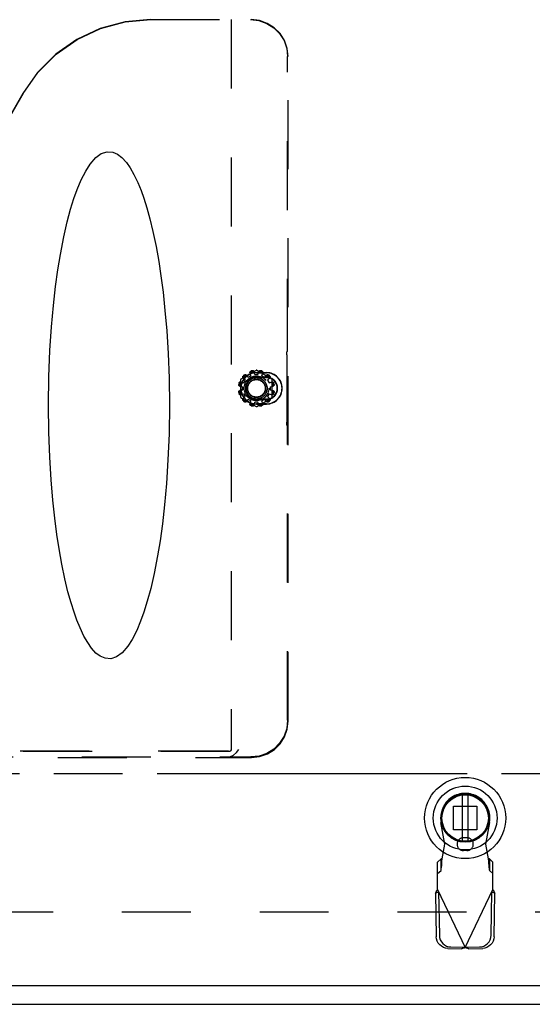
# Model space of a CAD drawing. Extents: x 0 to 170, y 0 to 110.
# Tile 4 of 7: x 47 to 54, y 25 to 38. Entities that reach past the tile are written whole.
import ezdxf

# ---------------------------------------------------------------- set-up
doc = ezdxf.new("R2010")
doc.units = 0
doc.header["$LTSCALE"] = 9.35
doc.header["$MEASUREMENT"] = 0
doc.linetypes.add('HIDDEN', pattern=[0.2, 0.1, -0.1])
doc.linetypes.add('PHANTOM', pattern=[0.8, 0.45, -0.05, 0.1, -0.05, 0.1, -0.05])
doc.layers.get('0').update_dxf_attribs({"linetype": 'CONTINUOUS'})
doc.layers.add('AVAILABLE_DOOR_SPACE', color=7, linetype='CONTINUOUS')
doc.layers.add('DEFAULT_2', color=8, linetype='HIDDEN')

msp = doc.modelspace()

# ---------------------------------------------------------------- linework, layer by layer
at = {"color": 8, "linetype": 'HIDDEN'}
for p, q in [((50.354, 33.379), (50.374, 33.414)), ((50.414, 33.455), (50.449, 33.475)), ((50.505, 33.49), (50.545, 33.49)), ((50.6, 33.475), (50.635, 33.455)), ((50.676, 33.414), (50.696, 33.379)), ((50.339, 33.284), (50.339, 33.324)), ((50.711, 33.324), (50.711, 33.284)), ((50.374, 33.193), (50.354, 33.228)), ((50.449, 33.133), (50.414, 33.153)), ((50.635, 33.153), (50.6, 33.133)), ((50.696, 33.228), (50.676, 33.193)), ((50.545, 33.118), (50.505, 33.118))]:
    msp.add_line(p, q, dxfattribs=at)
at = {"color": 7, "linetype": 'CONTINUOUS'}
msp.add_line((53.189, 27.872), (53.142, 27.851), dxfattribs=at)
at = {"color": 6, "linetype": 'CONTINUOUS'}
for p, q in [((53.319, 27.788), (53.319, 27.163)), ((53.398, 27.163), (53.398, 27.788))]:
    msp.add_line(p, q, dxfattribs=at)
at = {"color": 3, "linetype": 'CONTINUOUS'}
for p, q in [((71.171, 25.2), (35.546, 25.2)), ((35.532, 24.95), (71.406, 24.95))]:
    msp.add_line(p, q, dxfattribs=at)
at = {"color": 7, "linetype": 'CONTINUOUS'}
for radius in [0.551, 0.433, 0.329, 0.317]:
    msp.add_circle((53.358, 27.476), radius, dxfattribs=at)
at = {"color": 6, "linetype": 'CONTINUOUS'}
msp.add_circle((53.358, 27.476), 0.315, dxfattribs=at)
at = {"layer": 'AVAILABLE_DOOR_SPACE', "color": 4, "linetype": 'PHANTOM'}
msp.add_line((68.344, 28.075), (37.094, 28.075), dxfattribs=at)
at = {"layer": 'DEFAULT_2', "color": 8, "linetype": 'HIDDEN'}
for p, q in [((49.089, 38.304), (50.453, 38.304)), ((50.182, 38.304), (50.182, 28.414)), ((50.948, 33.852), (50.948, 37.804)), ((50.955, 28.795), (50.955, 37.804)), ((47.355, 37.303), (46.2, 35.304)), ((47.358, 37.303), (46.203, 35.302)), ((50.941, 33.805), (50.945, 33.807)), ((50.937, 33.76), (50.937, 32.847)), ((50.52, 33.548), (50.315, 33.43)), ((50.505, 33.49), (50.494, 33.532)), ((50.734, 33.43), (50.53, 33.548)), ((50.545, 33.49), (50.556, 33.532)), ((50.31, 33.422), (50.31, 33.186)), ((50.312, 33.391), (50.354, 33.379)), ((50.343, 33.445), (50.374, 33.414)), ((50.414, 33.455), (50.384, 33.486)), ((50.449, 33.475), (50.438, 33.517)), ((50.662, 33.516), (50.525, 33.516)), ((50.525, 33.514), (50.662, 33.514)), ((50.525, 33.454), (50.662, 33.454)), ((50.525, 33.449), (50.662, 33.449)), ((50.6, 33.475), (50.612, 33.517)), ((50.635, 33.455), (50.666, 33.486)), ((50.676, 33.414), (50.707, 33.445)), ((50.696, 33.379), (50.738, 33.391)), ((50.739, 33.186), (50.739, 33.422)), ((50.297, 33.335), (50.339, 33.324)), ((50.297, 33.273), (50.339, 33.284)), ((50.711, 33.324), (50.753, 33.335)), ((50.711, 33.284), (50.753, 33.273)), ((50.312, 33.216), (50.354, 33.228)), ((50.315, 33.177), (50.52, 33.059)), ((50.343, 33.163), (50.374, 33.193)), ((50.384, 33.122), (50.414, 33.153)), ((50.438, 33.09), (50.449, 33.133)), ((50.662, 33.158), (50.525, 33.158)), ((50.662, 33.154), (50.525, 33.154)), ((50.53, 33.059), (50.734, 33.177)), ((50.612, 33.09), (50.6, 33.133)), ((50.635, 33.153), (50.666, 33.122)), ((50.676, 33.193), (50.707, 33.163)), ((50.696, 33.228), (50.738, 33.216)), ((50.494, 33.075), (50.505, 33.118)), ((50.662, 33.094), (50.525, 33.094)), ((50.525, 33.091), (50.662, 33.091)), ((50.556, 33.075), (50.545, 33.118)), ((50.941, 32.802), (50.945, 32.801)), ((50.948, 28.802), (50.948, 32.756)), ((50.163, 28.377), (38.774, 28.377)), ((50.125, 28.383), (38.812, 28.383)), ((38.479, 28.297), (50.457, 28.297)), ((38.807, 28.304), (50.13, 28.304)), ((50.13, 28.304), (50.45, 28.304)), ((53.199, 27.635), (53.518, 27.635)), ((53.199, 27.316), (53.199, 27.635)), ((53.518, 27.635), (53.518, 27.316)), ((53.083, 27.121), (53.029, 27.416)), ((53.688, 27.416), (53.634, 27.121)), ((53.518, 27.316), (53.199, 27.316)), ((53.045, 26.924), (53.083, 27.121)), ((53.382, 27.208), (53.335, 27.208)), ((53.634, 27.121), (53.672, 26.924)), ((53.382, 27.035), (53.335, 27.035)), ((53.03, 26.921), (52.984, 26.879)), ((52.984, 26.505), (52.984, 26.879)), ((53.03, 26.765), (53.03, 26.921)), ((53.732, 26.879), (53.686, 26.921)), ((53.686, 26.921), (53.686, 26.765)), ((53.732, 26.505), (53.732, 26.879)), ((52.984, 26.724), (53.03, 26.765)), ((53.686, 26.765), (53.732, 26.724)), ((52.956, 26.457), (52.998, 26.477)), ((52.956, 26.457), (52.966, 25.867)), ((52.984, 26.505), (53.358, 25.718)), ((52.998, 26.477), (53.008, 25.886)), ((53.358, 25.718), (53.732, 26.505)), ((53.709, 25.886), (53.719, 26.477)), ((53.719, 26.477), (53.76, 26.457)), ((53.75, 25.867), (53.76, 26.457)), ((70.204, 26.2), (36.734, 26.2)), ((53.121, 25.708), (53.314, 25.704)), ((53.162, 25.728), (53.355, 25.724)), ((53.355, 25.724), (53.314, 25.704)), ((53.361, 25.724), (53.554, 25.728)), ((53.403, 25.704), (53.361, 25.724)), ((53.403, 25.704), (53.596, 25.708))]:
    msp.add_line(p, q, dxfattribs=at)
for points in [[(49.089, 38.304), (48.741, 38.273), (48.404, 38.183), (48.087, 38.035), (47.801, 37.835), (47.555, 37.589), (47.355, 37.303)], [(47.358, 37.303), (47.558, 37.589), (47.805, 37.835), (48.09, 38.035), (48.407, 38.183), (48.744, 38.273), (49.092, 38.304)], [(50.446, 38.304), (50.558, 38.291), (50.665, 38.254), (50.76, 38.194), (50.839, 38.115), (50.899, 38.02), (50.936, 37.915), (50.948, 37.804)], [(50.955, 37.804), (50.943, 37.915), (50.906, 38.02), (50.846, 38.115), (50.767, 38.194), (50.672, 38.254), (50.565, 38.291), (50.453, 38.304)], [(47.703, 33.075), (47.708, 33.461), (47.722, 33.815), (47.743, 34.137), (47.769, 34.426), (47.798, 34.684), (47.83, 34.912), (47.863, 35.119), (47.909, 35.357), (47.956, 35.56), (48.002, 35.733), (48.048, 35.879), (48.092, 36.002), (48.146, 36.13), (48.208, 36.25), (48.266, 36.342), (48.345, 36.433), (48.419, 36.487), (48.499, 36.513), (48.576, 36.507), (48.641, 36.479), (48.699, 36.435), (48.761, 36.367), (48.812, 36.294), (48.862, 36.206), (48.916, 36.094), (48.959, 35.989), (48.997, 35.881), (49.037, 35.754), (49.078, 35.605), (49.12, 35.432), (49.162, 35.229), (49.199, 35.023), (49.228, 34.828), (49.257, 34.608), (49.283, 34.361), (49.307, 34.085), (49.326, 33.778), (49.338, 33.441), (49.343, 33.075)], [(50.937, 33.76), (50.937, 33.777), (50.938, 33.791), (50.939, 33.801), (50.941, 33.805)], [(50.945, 33.807), (50.946, 33.811), (50.947, 33.82), (50.948, 33.835), (50.948, 33.852)], [(50.438, 33.517), (50.437, 33.52), (50.437, 33.524), (50.439, 33.528), (50.441, 33.531), (50.444, 33.534), (50.448, 33.537), (50.452, 33.539)], [(50.44, 33.519), (50.439, 33.516), (50.439, 33.513), (50.44, 33.51)], [(50.44, 33.519), (50.44, 33.521), (50.441, 33.523), (50.442, 33.525), (50.443, 33.526), (50.444, 33.528), (50.445, 33.53), (50.447, 33.532), (50.45, 33.533), (50.453, 33.535)], [(50.471, 33.544), (50.475, 33.544), (50.479, 33.544), (50.484, 33.543), (50.487, 33.541), (50.49, 33.538), (50.492, 33.535), (50.494, 33.532)], [(50.472, 33.54), (50.475, 33.54), (50.478, 33.54), (50.48, 33.539), (50.483, 33.539), (50.485, 33.538), (50.486, 33.537), (50.488, 33.535), (50.489, 33.534), (50.491, 33.532)], [(50.496, 33.525), (50.495, 33.527), (50.493, 33.53), (50.491, 33.532)], [(50.559, 33.532), (50.557, 33.53), (50.555, 33.527), (50.554, 33.525)], [(50.556, 33.532), (50.557, 33.535), (50.559, 33.538), (50.563, 33.541), (50.566, 33.543), (50.57, 33.544), (50.575, 33.544), (50.579, 33.544)], [(50.559, 33.532), (50.56, 33.534), (50.562, 33.535), (50.563, 33.537), (50.565, 33.538), (50.567, 33.539), (50.569, 33.539), (50.572, 33.54), (50.575, 33.54), (50.578, 33.54)], [(50.597, 33.535), (50.6, 33.533), (50.602, 33.532), (50.604, 33.53), (50.606, 33.528), (50.607, 33.526), (50.608, 33.525), (50.609, 33.523), (50.609, 33.521), (50.61, 33.519)], [(50.598, 33.539), (50.602, 33.537), (50.606, 33.534), (50.609, 33.531), (50.611, 33.528), (50.612, 33.524), (50.613, 33.52), (50.612, 33.517)], [(50.61, 33.51), (50.611, 33.513), (50.611, 33.516), (50.61, 33.519)], [(50.29, 33.377), (50.292, 33.381), (50.294, 33.384), (50.297, 33.387), (50.3, 33.39), (50.304, 33.391), (50.308, 33.391), (50.312, 33.391)], [(50.294, 33.376), (50.295, 33.379), (50.297, 33.381), (50.298, 33.383), (50.3, 33.385), (50.302, 33.386), (50.304, 33.387), (50.306, 33.388), (50.308, 33.388), (50.31, 33.389)], [(50.319, 33.389), (50.316, 33.389), (50.313, 33.389), (50.31, 33.389)], [(50.343, 33.445), (50.34, 33.447), (50.339, 33.451), (50.338, 33.455), (50.338, 33.459), (50.339, 33.463), (50.341, 33.467), (50.344, 33.471)], [(50.344, 33.447), (50.343, 33.449), (50.343, 33.451), (50.342, 33.453), (50.342, 33.456), (50.342, 33.458), (50.343, 33.46), (50.344, 33.463), (50.345, 33.465), (50.347, 33.468)], [(50.344, 33.447), (50.345, 33.444), (50.346, 33.442), (50.348, 33.439)], [(50.358, 33.484), (50.361, 33.487), (50.365, 33.489), (50.369, 33.49), (50.374, 33.49), (50.377, 33.49), (50.381, 33.488), (50.384, 33.486)], [(50.361, 33.482), (50.363, 33.484), (50.366, 33.485), (50.368, 33.486), (50.371, 33.486), (50.373, 33.486), (50.375, 33.486), (50.377, 33.486), (50.379, 33.485), (50.381, 33.485)], [(50.389, 33.481), (50.387, 33.482), (50.384, 33.484), (50.381, 33.485)], [(50.669, 33.485), (50.666, 33.484), (50.663, 33.482), (50.661, 33.481)], [(50.666, 33.486), (50.669, 33.488), (50.672, 33.49), (50.676, 33.49), (50.68, 33.49), (50.684, 33.489), (50.688, 33.487), (50.692, 33.484)], [(50.669, 33.485), (50.671, 33.485), (50.673, 33.486), (50.675, 33.486), (50.677, 33.486), (50.679, 33.486), (50.681, 33.486), (50.684, 33.485), (50.686, 33.484), (50.689, 33.482)], [(50.702, 33.439), (50.704, 33.442), (50.705, 33.444), (50.706, 33.447)], [(50.703, 33.468), (50.705, 33.465), (50.706, 33.462), (50.707, 33.46), (50.707, 33.458), (50.707, 33.456), (50.707, 33.453), (50.707, 33.451), (50.707, 33.449), (50.706, 33.447)], [(50.706, 33.471), (50.708, 33.467), (50.71, 33.463), (50.711, 33.459), (50.711, 33.455), (50.711, 33.451), (50.709, 33.447), (50.707, 33.445)], [(50.74, 33.389), (50.737, 33.389), (50.734, 33.389), (50.731, 33.389)], [(50.738, 33.391), (50.742, 33.391), (50.745, 33.391), (50.749, 33.39), (50.753, 33.387), (50.756, 33.384), (50.758, 33.381), (50.76, 33.377)], [(50.74, 33.389), (50.742, 33.388), (50.744, 33.388), (50.746, 33.387), (50.748, 33.386), (50.749, 33.385), (50.751, 33.383), (50.753, 33.381), (50.755, 33.379), (50.756, 33.376)], [(50.297, 33.335), (50.293, 33.336), (50.29, 33.338), (50.288, 33.341), (50.286, 33.345), (50.285, 33.349), (50.284, 33.353), (50.285, 33.358)], [(50.285, 33.249), (50.284, 33.254), (50.285, 33.258), (50.286, 33.262), (50.288, 33.266), (50.29, 33.269), (50.293, 33.271), (50.297, 33.273)], [(50.296, 33.338), (50.295, 33.339), (50.293, 33.34), (50.292, 33.342), (50.291, 33.344), (50.29, 33.346), (50.289, 33.348), (50.288, 33.351), (50.288, 33.354), (50.289, 33.357)], [(50.289, 33.25), (50.288, 33.254), (50.288, 33.257), (50.289, 33.259), (50.29, 33.261), (50.291, 33.263), (50.292, 33.265), (50.293, 33.267), (50.295, 33.268), (50.296, 33.27)], [(50.296, 33.338), (50.298, 33.335), (50.301, 33.334), (50.304, 33.333)], [(50.304, 33.274), (50.301, 33.273), (50.298, 33.272), (50.296, 33.27)], [(50.746, 33.333), (50.749, 33.334), (50.751, 33.335), (50.754, 33.338)], [(50.754, 33.27), (50.751, 33.272), (50.749, 33.273), (50.746, 33.274)], [(50.765, 33.358), (50.765, 33.353), (50.765, 33.349), (50.764, 33.345), (50.762, 33.341), (50.76, 33.338), (50.756, 33.336), (50.753, 33.335)], [(50.753, 33.273), (50.756, 33.271), (50.76, 33.269), (50.762, 33.266), (50.764, 33.262), (50.765, 33.258), (50.765, 33.254), (50.765, 33.249)], [(50.761, 33.357), (50.761, 33.354), (50.761, 33.351), (50.761, 33.348), (50.76, 33.346), (50.759, 33.344), (50.758, 33.342), (50.756, 33.34), (50.755, 33.339), (50.754, 33.338)], [(50.754, 33.27), (50.755, 33.268), (50.756, 33.267), (50.758, 33.265), (50.759, 33.263), (50.76, 33.261), (50.761, 33.259), (50.761, 33.257), (50.761, 33.254), (50.761, 33.25)], [(50.312, 33.216), (50.308, 33.216), (50.304, 33.216), (50.3, 33.218), (50.297, 33.22), (50.294, 33.223), (50.292, 33.227), (50.29, 33.231)], [(50.31, 33.219), (50.308, 33.219), (50.306, 33.22), (50.304, 33.221), (50.302, 33.222), (50.3, 33.223), (50.298, 33.224), (50.297, 33.226), (50.295, 33.229), (50.294, 33.232)], [(50.31, 33.219), (50.313, 33.218), (50.316, 33.218), (50.319, 33.218)], [(50.344, 33.137), (50.341, 33.14), (50.339, 33.144), (50.338, 33.148), (50.338, 33.152), (50.339, 33.156), (50.34, 33.16), (50.343, 33.163)], [(50.347, 33.14), (50.345, 33.142), (50.344, 33.145), (50.343, 33.147), (50.342, 33.15), (50.342, 33.152), (50.342, 33.154), (50.343, 33.156), (50.343, 33.158), (50.344, 33.16)], [(50.348, 33.168), (50.346, 33.166), (50.345, 33.163), (50.344, 33.16)], [(50.384, 33.122), (50.381, 33.119), (50.377, 33.118), (50.374, 33.117), (50.369, 33.117), (50.365, 33.118), (50.361, 33.12), (50.358, 33.123)], [(50.381, 33.123), (50.379, 33.122), (50.377, 33.121), (50.375, 33.121), (50.373, 33.121), (50.371, 33.121), (50.368, 33.122), (50.366, 33.122), (50.363, 33.124), (50.361, 33.126)], [(50.381, 33.123), (50.384, 33.123), (50.387, 33.125), (50.389, 33.127)], [(50.661, 33.127), (50.663, 33.125), (50.666, 33.123), (50.669, 33.123)], [(50.692, 33.123), (50.688, 33.12), (50.684, 33.118), (50.68, 33.117), (50.676, 33.117), (50.672, 33.118), (50.669, 33.119), (50.666, 33.122)], [(50.689, 33.126), (50.686, 33.124), (50.684, 33.122), (50.681, 33.122), (50.679, 33.121), (50.677, 33.121), (50.675, 33.121), (50.673, 33.121), (50.671, 33.122), (50.669, 33.123)], [(50.706, 33.16), (50.705, 33.163), (50.704, 33.166), (50.702, 33.168)], [(50.706, 33.16), (50.707, 33.158), (50.707, 33.156), (50.707, 33.154), (50.707, 33.152), (50.707, 33.15), (50.707, 33.147), (50.706, 33.145), (50.705, 33.142), (50.703, 33.14)], [(50.707, 33.163), (50.709, 33.16), (50.711, 33.156), (50.711, 33.152), (50.711, 33.148), (50.71, 33.144), (50.708, 33.14), (50.706, 33.137)], [(50.731, 33.218), (50.734, 33.218), (50.737, 33.218), (50.74, 33.219)], [(50.76, 33.231), (50.758, 33.227), (50.756, 33.223), (50.753, 33.22), (50.749, 33.218), (50.745, 33.216), (50.742, 33.216), (50.738, 33.216)], [(50.756, 33.232), (50.755, 33.229), (50.753, 33.226), (50.751, 33.224), (50.749, 33.223), (50.748, 33.222), (50.746, 33.221), (50.744, 33.22), (50.742, 33.219), (50.74, 33.219)], [(49.343, 33.075), (49.338, 32.688), (49.324, 32.334), (49.303, 32.012), (49.277, 31.723), (49.248, 31.466), (49.216, 31.237), (49.182, 31.031), (49.136, 30.793), (49.09, 30.589), (49.043, 30.416), (48.998, 30.27), (48.953, 30.147), (48.9, 30.02), (48.838, 29.899), (48.78, 29.808), (48.7, 29.716), (48.627, 29.662), (48.547, 29.636), (48.47, 29.642), (48.405, 29.67), (48.347, 29.714), (48.285, 29.782), (48.234, 29.855), (48.184, 29.943), (48.13, 30.055), (48.087, 30.16), (48.049, 30.268), (48.009, 30.395), (47.967, 30.544), (47.926, 30.718), (47.884, 30.92), (47.847, 31.127), (47.817, 31.321), (47.789, 31.541), (47.762, 31.788), (47.739, 32.065), (47.72, 32.371), (47.708, 32.708), (47.703, 33.075)], [(50.452, 33.069), (50.448, 33.07), (50.444, 33.073), (50.441, 33.076), (50.439, 33.079), (50.437, 33.083), (50.437, 33.087), (50.438, 33.09)], [(50.44, 33.098), (50.439, 33.095), (50.439, 33.092), (50.44, 33.089)], [(50.453, 33.073), (50.45, 33.074), (50.447, 33.075), (50.445, 33.077), (50.444, 33.079), (50.443, 33.081), (50.442, 33.083), (50.441, 33.085), (50.44, 33.087), (50.44, 33.089)], [(50.494, 33.075), (50.492, 33.072), (50.49, 33.069), (50.487, 33.066), (50.484, 33.065), (50.479, 33.063), (50.475, 33.063), (50.471, 33.064)], [(50.491, 33.075), (50.489, 33.073), (50.488, 33.072), (50.486, 33.071), (50.485, 33.07), (50.483, 33.069), (50.48, 33.068), (50.478, 33.067), (50.475, 33.067), (50.472, 33.067)], [(50.491, 33.075), (50.493, 33.077), (50.495, 33.08), (50.496, 33.083)], [(50.554, 33.083), (50.555, 33.08), (50.557, 33.077), (50.559, 33.075)], [(50.579, 33.064), (50.575, 33.063), (50.57, 33.063), (50.566, 33.065), (50.563, 33.066), (50.559, 33.069), (50.557, 33.072), (50.556, 33.075)], [(50.578, 33.067), (50.575, 33.067), (50.572, 33.067), (50.569, 33.068), (50.567, 33.069), (50.565, 33.07), (50.563, 33.071), (50.562, 33.072), (50.56, 33.073), (50.559, 33.075)], [(50.61, 33.089), (50.609, 33.087), (50.609, 33.085), (50.608, 33.083), (50.607, 33.081), (50.606, 33.079), (50.604, 33.077), (50.602, 33.075), (50.6, 33.074), (50.597, 33.073)], [(50.612, 33.09), (50.613, 33.087), (50.612, 33.083), (50.611, 33.079), (50.609, 33.076), (50.606, 33.073), (50.602, 33.07), (50.598, 33.069)], [(50.61, 33.089), (50.611, 33.092), (50.611, 33.095), (50.61, 33.098)], [(50.941, 32.802), (50.939, 32.806), (50.938, 32.816), (50.937, 32.83), (50.937, 32.847)], [(50.948, 32.756), (50.948, 32.772), (50.947, 32.787), (50.946, 32.797), (50.945, 32.801)], [(50.948, 28.802), (50.936, 28.69), (50.899, 28.585), (50.84, 28.491), (50.761, 28.412), (50.667, 28.353), (50.561, 28.316), (50.45, 28.304)], [(50.457, 28.297), (50.568, 28.309), (50.674, 28.346), (50.768, 28.405), (50.847, 28.484), (50.906, 28.578), (50.943, 28.683), (50.955, 28.795)], [(50.163, 28.377), (50.16, 28.378), (50.157, 28.378), (50.154, 28.379), (50.151, 28.38), (50.148, 28.38), (50.145, 28.381), (50.143, 28.381), (50.14, 28.382), (50.137, 28.382), (50.134, 28.382), (50.132, 28.383), (50.128, 28.383), (50.125, 28.383)], [(50.13, 28.304), (50.173, 28.31), (50.215, 28.33), (50.253, 28.363), (50.285, 28.407)], [(50.182, 28.414), (50.18, 28.399), (50.173, 28.387), (50.163, 28.377)], [(53.03, 26.765), (53.032, 26.774), (53.034, 26.789), (53.037, 26.809), (53.039, 26.834), (53.041, 26.862), (53.043, 26.892), (53.045, 26.924)], [(53.045, 26.924), (53.04, 26.923), (53.035, 26.921), (53.03, 26.921)], [(53.686, 26.921), (53.681, 26.921), (53.677, 26.923), (53.672, 26.924)], [(53.672, 26.924), (53.674, 26.892), (53.676, 26.862), (53.678, 26.834), (53.68, 26.809), (53.682, 26.789), (53.684, 26.774), (53.686, 26.765)], [(52.956, 26.457), (52.965, 26.473), (52.975, 26.489), (52.984, 26.505)], [(53.732, 26.505), (53.742, 26.489), (53.751, 26.473), (53.76, 26.457)], [(53.121, 25.708), (53.091, 25.711), (53.062, 25.721), (53.036, 25.736), (53.013, 25.755), (52.993, 25.779), (52.979, 25.807), (52.97, 25.836), (52.966, 25.867)], [(53.008, 25.886), (53.011, 25.856), (53.02, 25.826), (53.035, 25.799), (53.054, 25.775), (53.077, 25.755), (53.104, 25.74), (53.133, 25.731), (53.162, 25.728)], [(53.554, 25.728), (53.584, 25.731), (53.613, 25.74), (53.639, 25.755), (53.662, 25.775), (53.682, 25.799), (53.696, 25.826), (53.705, 25.856), (53.709, 25.886)], [(53.75, 25.867), (53.747, 25.836), (53.738, 25.807), (53.723, 25.779), (53.704, 25.755), (53.681, 25.736), (53.654, 25.721), (53.626, 25.711), (53.596, 25.708)], [(53.358, 25.718), (53.343, 25.713), (53.328, 25.709), (53.314, 25.704)], [(53.403, 25.704), (53.388, 25.709), (53.373, 25.713), (53.358, 25.718)]]:
    msp.add_lwpolyline(points, dxfattribs=at)
for radius in [0.167, 0.145, 0.125, 0.119]:
    msp.add_circle((50.525, 33.304), radius, dxfattribs=at)
for centre, radius, start, end in [((50.525, 33.304), 0.231, 98.4357, 111.5643), ((50.525, 33.304), 0.246, 102.7238, 107.2762), ((50.525, 33.304), 0.242, 102.6908, 107.3092), ((50.525, 33.54), 0.01, 60, 120), ((50.525, 33.304), 0.231, 68.4357, 81.5643), ((50.525, 33.304), 0.242, 72.6908, 77.3092), ((50.525, 33.304), 0.246, 72.7238, 77.2762), ((50.525, 33.304), 0.231, 158.4357, 171.5643), ((50.32, 33.422), 0.01, 120, 180), ((50.525, 33.304), 0.213, 90, 270), ((50.525, 33.304), 0.21, 90, 270), ((50.525, 33.304), 0.231, 128.4357, 141.5643), ((50.525, 33.304), 0.246, 132.7238, 137.2762), ((50.525, 33.304), 0.242, 132.6908, 137.3092), ((50.525, 33.304), 0.15, 90, 270), ((50.525, 33.304), 0.145, 90, 270), ((50.662, 33.304), 0.213, 270, 90), ((50.662, 33.304), 0.21, 270, 90), ((50.662, 33.304), 0.15, 270, 90), ((50.662, 33.304), 0.145, 270, 90), ((50.525, 33.304), 0.231, 38.4357, 51.5643), ((50.525, 33.304), 0.242, 42.6908, 47.3092), ((50.525, 33.304), 0.246, 42.7238, 47.2762), ((50.729, 33.422), 0.01, 0, 60), ((50.525, 33.304), 0.231, 8.4357, 21.5643), ((50.525, 33.304), 0.246, 162.7238, 167.2762), ((50.525, 33.304), 0.242, 162.6908, 167.3092), ((50.525, 33.304), 0.231, 188.4357, 201.5643), ((50.525, 33.304), 0.231, 338.4357, 351.5643), ((50.525, 33.304), 0.242, 12.6908, 17.3092), ((50.525, 33.304), 0.246, 12.7238, 17.2762), ((50.525, 33.304), 0.246, 192.7238, 197.2762), ((50.525, 33.304), 0.242, 192.6908, 197.3092), ((50.32, 33.186), 0.01, 180, 240), ((50.525, 33.304), 0.231, 218.4357, 231.5643), ((50.525, 33.304), 0.246, 222.7238, 227.2762), ((50.525, 33.304), 0.242, 222.6908, 227.3092), ((50.525, 33.304), 0.231, 308.4357, 321.5643), ((50.525, 33.304), 0.242, 312.6908, 317.3092), ((50.525, 33.304), 0.246, 312.7238, 317.2762), ((50.729, 33.186), 0.01, 300, 360), ((50.525, 33.304), 0.242, 342.6908, 347.3092), ((50.525, 33.304), 0.246, 342.7238, 347.2762), ((50.525, 33.304), 0.231, 248.4357, 261.5643), ((50.525, 33.304), 0.246, 252.7238, 257.2762), ((50.525, 33.304), 0.242, 252.6908, 257.3092), ((50.525, 33.068), 0.01, 240, 300), ((50.525, 33.304), 0.231, 278.4357, 291.5643), ((50.525, 33.304), 0.242, 282.6908, 287.3092), ((50.525, 33.304), 0.246, 282.7238, 287.2762), ((53.358, 27.476), 0.335, 349.673, 190.327), ((53.335, 27.121), 0.0866, 90, 270), ((53.382, 27.121), 0.0866, 270, 90)]:
    msp.add_arc(centre, radius, start, end, dxfattribs=at)

doc.saveas('drawing.dxf')
